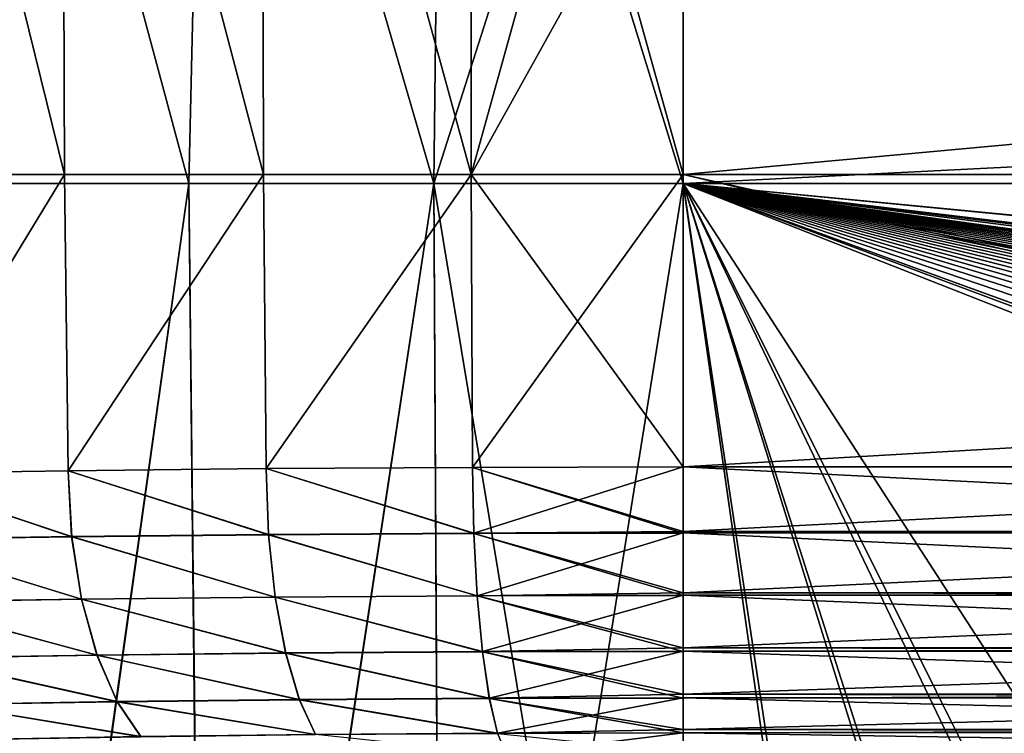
# Model space of a CAD drawing. Header units: metres. Extents: x -109 to 109, y -63 to 140.
# Tile 62 of 256: x -83.08 to -73.32, y 30.49 to 37.57. Entities that reach past the tile are written whole.
import ezdxf

# ---------------------------------------------------------------- set-up
doc = ezdxf.new("R2010")
doc.units = ezdxf.units.M
doc.layers.add('solid_502308_SW0001', color=7, linetype='CONTINUOUS')

msp = doc.modelspace()

# ---------------------------------------------------------------- linework, layer by layer
at = {"layer": 'solid_502308_SW0001'}
for points in [[(-84.516159, 43.663956, 12.492575), (-82.632729, 36.031166, 13.42881), (-84.48143, 36.031166, 12.419345)], [(-84.516159, 43.663956, 12.492575), (-82.657753, 43.635376, 13.505895), (-82.632729, 36.031166, 13.42881)], [(-84.516159, 43.663956, -12.492575), (-84.48143, 36.031166, -12.419345), (-82.632729, 36.031166, -13.42881)], [(-82.657753, 43.635376, -13.505895), (-84.516159, 43.663956, -12.492575), (-82.632729, 36.031166, -13.42881)], [(-83.735672, 35.943851, 16.658192), (-81.399994, 35.943851, 17.488295), (-83.4814, 43.676754, 16.85458)], [(-81.399994, 35.943851, -17.488295), (-83.735672, 35.943851, -16.658192), (-83.4814, 43.676754, -16.85458)], [(-81.399994, 35.943851, 17.488295), (-81.221703, 43.676754, 17.621641), (-83.4814, 43.676754, 16.85458)], [(-81.399994, 35.943851, -17.488295), (-83.4814, 43.676754, -16.85458), (-81.221703, 43.676754, -17.621641)], [(-82.657753, 43.635376, 13.505895), (-80.659187, 36.031166, 14.164903), (-82.632729, 36.031166, 13.42881)], [(-82.657753, 43.635376, 13.505895), (-80.675049, 43.614559, 14.244256), (-80.659187, 36.031166, 14.164903)], [(-82.657753, 43.635376, -13.505895), (-82.632729, 36.031166, -13.42881), (-80.659187, 36.031166, -14.164903)], [(-80.675049, 43.614559, -14.244256), (-82.657753, 43.635376, -13.505895), (-80.659187, 36.031166, -14.164903)], [(-81.399994, 35.943851, 17.488295), (-78.97303, 35.943851, 17.992622), (-81.221703, 43.676754, 17.621641)], [(-78.97303, 35.943851, -17.992622), (-81.399994, 35.943851, -17.488295), (-81.221703, 43.676754, -17.621641)], [(-78.97303, 35.943851, 17.992622), (-78.881226, 43.676754, 18.087193), (-81.221703, 43.676754, 17.621641)], [(-78.97303, 35.943851, -17.992622), (-81.221703, 43.676754, -17.621641), (-78.881226, 43.676754, -18.087193)], [(-78.97303, 35.943851, 17.992622), (-76.5, 35.943851, 18.161783), (-78.881226, 43.676754, 18.087193)], [(-78.97303, 35.943851, -17.992622), (-76.5, 43.676754, -18.243267), (-76.5, 35.943851, -18.161783)], [(-78.97303, 35.943851, -17.992622), (-78.881226, 43.676754, -18.087193), (-76.5, 43.676754, -18.243267)], [(-78.881226, 43.676754, 18.087193), (-76.5, 35.943851, 18.161783), (-76.5, 43.676754, 18.243267)], [(-76.5, 35.943851, 18.161783), (76.5, 35.943851, 18.161783), (76.5, 43.676754, 18.243267)], [(-76.5, 43.676754, 18.243267), (-76.5, 35.943851, 18.161783), (76.5, 43.676754, 18.243267)], [(-8.65567, 35.943851, -18.161783), (-76.5, 35.943851, -18.161783), (-76.5, 43.676754, -18.243267)], [(-8.14819, 36.622463, -18.178312), (-8.65567, 35.943851, -18.161783), (-76.5, 43.676754, -18.243267)], [(-7.587639, 37.257935, -18.192156), (-8.14819, 36.622463, -18.178312), (-76.5, 43.676754, -18.243267)], [(-6.977654, 37.846157, -18.203558), (-7.587639, 37.257935, -18.192156), (-76.5, 43.676754, -18.243267)], [(-80.675049, 43.614559, 14.244256), (-78.600983, 36.031166, 14.612639), (-80.659187, 36.031166, 14.164903)], [(-80.675049, 43.614559, 14.244256), (-78.608475, 43.601902, 14.693054), (-78.600983, 36.031166, 14.612639)], [(-80.675049, 43.614559, -14.244256), (-80.659187, 36.031166, -14.164903), (-78.600983, 36.031166, -14.612639)], [(-78.608475, 43.601902, -14.693054), (-80.675049, 43.614559, -14.244256), (-78.600983, 36.031166, -14.612639)], [(-78.608475, 43.601902, -14.693054), (-78.600983, 36.031166, -14.612639), (-76.5, 36.031166, -14.762904)], [(-76.5, 39.814106, -14.831658), (-78.608475, 43.601902, -14.693054), (-76.5, 36.031166, -14.762904)], [(-78.608475, 43.601902, 14.693054), (-76.5, 43.597656, 14.843587), (-78.600983, 36.031166, 14.612639)], [(-76.5, 43.597656, 14.843587), (-76.5, 39.814106, 14.831658), (-78.600983, 36.031166, 14.612639)], [(-24.708918, 40.928703, 14.841078), (-26.474442, 36.031166, 14.762904), (-76.5, 39.814106, 14.831658)], [(-24.227478, 40.842255, -14.840524), (-76.5, 36.031166, -14.762904), (-25.965277, 36.031166, -14.762904)], [(-24.227478, 40.842255, -14.840524), (-76.5, 39.814106, -14.831658), (-76.5, 36.031166, -14.762904)], [(-76.5, 39.814106, 14.831658), (-76.5, 36.031166, 14.762904), (-78.600983, 36.031166, 14.612639)], [(-76.5, 39.814106, 14.831658), (-26.474442, 36.031166, 14.762904), (-76.5, 36.031166, 14.762904)], [(-84.435265, 33.06823, 12.358537), (-84.48143, 36.031166, 12.419345), (-82.632729, 36.031166, 13.42881)], [(-84.435265, 33.06823, -12.358537), (-82.632729, 36.031166, -13.42881), (-84.48143, 36.031166, -12.419345)], [(-82.596069, 33.096142, 13.362663), (-84.435265, 33.06823, 12.358537), (-82.632729, 36.031166, 13.42881)], [(-84.435265, 33.06823, -12.358537), (-82.596069, 33.096142, -13.362663), (-82.632729, 36.031166, -13.42881)], [(-82.596069, 33.096142, 13.362663), (-82.632729, 36.031166, 13.42881), (-80.659187, 36.031166, 14.164903)], [(-82.596069, 33.096142, -13.362663), (-80.659187, 36.031166, -14.164903), (-82.632729, 36.031166, -13.42881)], [(-80.633331, 33.116482, 14.094459), (-82.596069, 33.096142, 13.362663), (-80.659187, 36.031166, 14.164903)], [(-82.596069, 33.096142, -13.362663), (-80.633331, 33.116482, -14.094459), (-80.659187, 36.031166, -14.164903)], [(-80.633331, 33.116482, 14.094459), (-80.659187, 36.031166, 14.164903), (-78.600983, 36.031166, 14.612639)], [(-80.633331, 33.116482, -14.094459), (-78.600983, 36.031166, -14.612639), (-80.659187, 36.031166, -14.164903)], [(-78.587006, 33.128841, 14.539324), (-80.633331, 33.116482, 14.094459), (-78.600983, 36.031166, 14.612639)], [(-80.633331, 33.116482, -14.094459), (-78.587006, 33.128841, -14.539324), (-78.600983, 36.031166, -14.612639)], [(-78.587006, 33.128841, 14.539324), (-78.600983, 36.031166, 14.612639), (-76.5, 36.031166, 14.762904)], [(-78.600983, 36.031166, -14.612639), (-76.5, 33.132992, -14.688454), (-76.5, 36.031166, -14.762904)], [(-78.587006, 33.128841, -14.539324), (-76.5, 33.132992, -14.688454), (-78.600983, 36.031166, -14.612639)], [(-78.587006, 33.128841, 14.539324), (-76.5, 36.031166, 14.762904), (-76.5, 33.132992, 14.688454)], [(-76.5, 33.132992, 14.688454), (-76.5, 36.031166, 14.762904), (-26.474442, 36.031166, 14.762904)], [(-64.086311, 33.132992, 14.688454), (-76.5, 33.132992, 14.688454), (-26.474442, 36.031166, 14.762904)], [(-76.5, 36.031166, -14.762904), (-63.055092, 33.043591, -14.686157), (-25.965277, 36.031166, -14.762904)], [(-76.5, 36.031166, -14.762904), (-64.086311, 33.132992, -14.688454), (-63.055092, 33.043591, -14.686157)], [(-76.5, 36.031166, -14.762904), (-76.5, 33.132992, -14.688454), (-64.086311, 33.132992, -14.688454)], [(-83.494225, 20.978491, 16.343645), (-81.399994, 35.943851, 17.488295), (-83.735672, 35.943851, 16.658192)], [(-83.507034, 20.978313, -16.338154), (-83.735672, 35.943851, -16.658192), (-81.399994, 35.943851, -17.488295)], [(-81.243042, 21.003897, -17.133614), (-83.507034, 20.978313, -16.338154), (-81.399994, 35.943851, -17.488295)], [(-83.494225, 20.978491, 16.343645), (-81.23439, 21.003975, 17.136007), (-81.399994, 35.943851, 17.488295)], [(-81.23439, 21.003975, 17.136007), (-78.97303, 35.943851, 17.992622), (-81.399994, 35.943851, 17.488295)], [(-81.243042, 21.003897, -17.133614), (-81.399994, 35.943851, -17.488295), (-78.97303, 35.943851, -17.992622)], [(-78.893188, 21.019562, -17.616585), (-81.243042, 21.003897, -17.133614), (-78.97303, 35.943851, -17.992622)], [(-81.23439, 21.003975, 17.136007), (-78.888527, 21.019583, 17.617218), (-78.97303, 35.943851, 17.992622)], [(-78.97303, 35.943851, 17.992622), (-76.5, 21.024673, 17.77853), (-76.5, 35.943851, 18.161783)], [(-78.888527, 21.019583, 17.617218), (-76.5, 21.024673, 17.77853), (-78.97303, 35.943851, 17.992622)], [(-78.893188, 21.019562, -17.616585), (-78.97303, 35.943851, -17.992622), (-76.5, 35.943851, -18.161783)], [(-78.893188, 21.019562, -17.616585), (-76.5, 35.943851, -18.161783), (-76.5, 21.024673, -17.77853)], [(69.468643, 21.833605, 17.799309), (76.5, 35.943851, 18.161783), (-76.5, 35.943851, 18.161783)], [(-74.387794, 21.149698, 17.78174), (-76.5, 35.943851, 18.161783), (-76.5, 21.024673, 17.77853)], [(67.435486, 21.949877, 17.802296), (69.468643, 21.833605, 17.799309), (-76.5, 35.943851, 18.161783)], [(40.900002, 21.949877, 17.802296), (67.435486, 21.949877, 17.802296), (-76.5, 35.943851, 18.161783)], [(38.606739, 21.79129, 17.798223), (40.900002, 21.949877, 17.802296), (-76.5, 35.943851, 18.161783)], [(36.353371, 21.317671, 17.786057), (38.606739, 21.79129, 17.798223), (-76.5, 35.943851, 18.161783)], [(34.18816, 20.53858, 17.766043), (36.353371, 21.317671, 17.786057), (-76.5, 35.943851, 18.161783)], [(31.215277, 20.53858, 17.766043), (34.18816, 20.53858, 17.766043), (-76.5, 35.943851, 18.161783)], [(28.242392, 20.53858, 17.766043), (31.215277, 20.53858, 17.766043), (-76.5, 35.943851, 18.161783)], [(25.269508, 20.53858, 17.766043), (28.242392, 20.53858, 17.766043), (-76.5, 35.943851, 18.161783)], [(22.296625, 20.53858, 17.766043), (25.269508, 20.53858, 17.766043), (-76.5, 35.943851, 18.161783)], [(19.323742, 20.53858, 17.766043), (22.296625, 20.53858, 17.766043), (-76.5, 35.943851, 18.161783)], [(16.350859, 20.53858, 17.766043), (19.323742, 20.53858, 17.766043), (-76.5, 35.943851, 18.161783)], [(13.377975, 20.53858, 17.766043), (16.350859, 20.53858, 17.766043), (-76.5, 35.943851, 18.161783)], [(10.405092, 20.53858, 17.766043), (13.377975, 20.53858, 17.766043), (-76.5, 35.943851, 18.161783)], [(7.432209, 20.53858, 17.766043), (10.405092, 20.53858, 17.766043), (-76.5, 35.943851, 18.161783)], [(4.459325, 20.53858, 17.766043), (7.432209, 20.53858, 17.766043), (-76.5, 35.943851, 18.161783)], [(1.486442, 20.53858, 17.766043), (4.459325, 20.53858, 17.766043), (-76.5, 35.943851, 18.161783)], [(-1.486442, 20.53858, 17.766043), (1.486442, 20.53858, 17.766043), (-76.5, 35.943851, 18.161783)], [(-4.459325, 20.53858, 17.766043), (-1.486442, 20.53858, 17.766043), (-76.5, 35.943851, 18.161783)], [(-7.432209, 20.53858, 17.766043), (-4.459325, 20.53858, 17.766043), (-76.5, 35.943851, 18.161783)], [(-10.405092, 20.53858, 17.766043), (-7.432209, 20.53858, 17.766043), (-76.5, 35.943851, 18.161783)], [(-13.377975, 20.53858, 17.766043), (-10.405092, 20.53858, 17.766043), (-76.5, 35.943851, 18.161783)], [(-16.350859, 20.53858, 17.766043), (-13.377975, 20.53858, 17.766043), (-76.5, 35.943851, 18.161783)], [(-19.323742, 20.53858, 17.766043), (-16.350859, 20.53858, 17.766043), (-76.5, 35.943851, 18.161783)], [(-22.296625, 20.53858, 17.766043), (-19.323742, 20.53858, 17.766043), (-76.5, 35.943851, 18.161783)], [(-25.269508, 20.53858, 17.766043), (-22.296625, 20.53858, 17.766043), (-76.5, 35.943851, 18.161783)], [(-28.242392, 20.53858, 17.766043), (-25.269508, 20.53858, 17.766043), (-76.5, 35.943851, 18.161783)], [(-31.215277, 20.53858, 17.766043), (-28.242392, 20.53858, 17.766043), (-76.5, 35.943851, 18.161783)], [(-34.18816, 20.53858, 17.766043), (-31.215277, 20.53858, 17.766043), (-76.5, 35.943851, 18.161783)], [(-36.351158, 21.317043, 17.786039), (-34.18816, 20.53858, 17.766043), (-76.5, 35.943851, 18.161783)], [(-38.604458, 21.790974, 17.798214), (-36.351158, 21.317043, 17.786039), (-76.5, 35.943851, 18.161783)], [(-40.900002, 21.949877, 17.802296), (-38.604458, 21.790974, 17.798214), (-76.5, 35.943851, 18.161783)], [(-67.435486, 21.949877, 17.802296), (-40.900002, 21.949877, 17.802296), (-76.5, 35.943851, 18.161783)], [(-69.471397, 21.833218, 17.799299), (-67.435486, 21.949877, 17.802296), (-76.5, 35.943851, 18.161783)], [(-69.726868, 21.805136, 17.798578), (-69.471397, 21.833218, 17.799299), (-76.5, 35.943851, 18.161783)], [(-71.898178, 21.501087, 17.790768), (-69.726868, 21.805136, 17.798578), (-76.5, 35.943851, 18.161783)], [(-72.024544, 21.482193, 17.790283), (-71.898178, 21.501087, 17.790768), (-76.5, 35.943851, 18.161783)], [(-74.272896, 21.162716, 17.782076), (-72.024544, 21.482193, 17.790283), (-76.5, 35.943851, 18.161783)], [(-74.387794, 21.149698, 17.78174), (-74.272896, 21.162716, 17.782076), (-76.5, 35.943851, 18.161783)], [(-76.5, 21.024673, -17.77853), (-76.5, 35.943851, -18.161783), (-8.65567, 35.943851, -18.161783)], [(-74.365692, 21.152267, -17.781807), (-76.5, 21.024673, -17.77853), (-8.65567, 35.943851, -18.161783)], [(-74.275269, 21.162558, -17.782072), (-74.365692, 21.152267, -17.781807), (-8.65567, 35.943851, -18.161783)], [(-72.027893, 21.481852, -17.790274), (-74.275269, 21.162558, -17.782072), (-8.65567, 35.943851, -18.161783)], [(-82.560791, 32.4412, -13.280167), (-82.596069, 33.096142, -13.362663), (-84.435265, 33.06823, -12.358537)], [(-82.561066, 32.443539, 13.280686), (-84.435265, 33.06823, 12.358537), (-82.596069, 33.096142, 13.362663)], [(-80.610596, 32.461571, -14.007689), (-80.633331, 33.116482, -14.094459), (-82.596069, 33.096142, -13.362663)], [(-80.610809, 32.464199, 14.008314), (-82.596069, 33.096142, 13.362663), (-80.633331, 33.116482, 14.094459)], [(-80.610596, 32.461571, -14.007689), (-82.596069, 33.096142, -13.362663), (-82.560791, 32.4412, -13.280167)], [(-82.561066, 32.443539, 13.280686), (-82.596069, 33.096142, 13.362663), (-80.610809, 32.464199, 14.008314)], [(-78.575897, 32.473965, -14.450236), (-78.587006, 33.128841, -14.539324), (-80.633331, 33.116482, -14.094459)], [(-78.576012, 32.476883, 14.45096), (-80.633331, 33.116482, 14.094459), (-78.587006, 33.128841, 14.539324)], [(-78.575897, 32.473965, -14.450236), (-80.633331, 33.116482, -14.094459), (-80.610596, 32.461571, -14.007689)], [(-80.610809, 32.464199, 14.008314), (-80.633331, 33.116482, 14.094459), (-78.576012, 32.476883, 14.45096)], [(-78.576012, 32.476883, 14.45096), (-78.587006, 33.128841, 14.539324), (-76.5, 33.132992, 14.688454)], [(-76.5, 32.492767, -14.602437), (-76.5, 33.132992, -14.688454), (-78.587006, 33.128841, -14.539324)], [(-76.5, 32.492767, -14.602437), (-78.587006, 33.128841, -14.539324), (-76.5, 32.478119, -14.59879)], [(-78.575897, 32.473965, -14.450236), (-76.5, 32.478119, -14.59879), (-78.587006, 33.128841, -14.539324)], [(-78.576012, 32.476883, 14.45096), (-76.5, 33.132992, 14.688454), (-76.5, 32.492767, 14.602437)], [(-64.086311, 32.492767, 14.602437), (-76.5, 33.132992, 14.688454), (-64.086311, 33.132992, 14.688454)], [(-76.5, 32.492767, 14.602437), (-76.5, 33.132992, 14.688454), (-64.086311, 32.492767, 14.602437)], [(-76.5, 32.492767, -14.602437), (-64.086311, 33.132992, -14.688454), (-76.5, 33.132992, -14.688454)], [(-76.5, 32.492767, -14.602437), (-64.086311, 32.492767, -14.602437), (-64.086311, 33.132992, -14.688454)], [(-82.560791, 32.4412, -13.280167), (-84.435265, 33.06823, -12.358537), (-84.387939, 32.413269, -12.282353)], [(-84.388252, 32.41531, 12.282764), (-84.435265, 33.06823, 12.358537), (-82.561066, 32.443539, 13.280686)], [(-84.388252, 32.41531, 12.282764), (-82.561066, 32.443539, 13.280686), (-82.462379, 31.82341, 13.072146)], [(-84.388252, 32.41531, 12.282764), (-82.462379, 31.82341, 13.072146), (-84.260223, 31.795198, 12.090752)], [(-82.560791, 32.4412, -13.280167), (-84.387939, 32.413269, -12.282353), (-82.461899, 31.82126, -13.071174)], [(-84.387939, 32.413269, -12.282353), (-84.259682, 31.793316, -12.089973), (-82.461899, 31.82126, -13.071174)], [(-82.561066, 32.443539, 13.280686), (-80.610809, 32.464199, 14.008314), (-80.543716, 31.844051, 13.787644)], [(-82.561066, 32.443539, 13.280686), (-80.543716, 31.844051, 13.787644), (-82.462379, 31.82341, 13.072146)], [(-80.610596, 32.461571, -14.007689), (-82.560791, 32.4412, -13.280167), (-80.54335, 31.841633, -13.786481)], [(-82.560791, 32.4412, -13.280167), (-82.461899, 31.82126, -13.071174), (-80.54335, 31.841633, -13.786481)], [(-80.610809, 32.464199, 14.008314), (-78.576012, 32.476883, 14.45096), (-78.542084, 31.856718, 14.222896)], [(-80.610809, 32.464199, 14.008314), (-78.542084, 31.856718, 14.222896), (-80.543716, 31.844051, 13.787644)], [(-78.575897, 32.473965, -14.450236), (-80.610596, 32.461571, -14.007689), (-78.541878, 31.854031, -14.221556)], [(-80.610596, 32.461571, -14.007689), (-80.54335, 31.841633, -13.786481), (-78.541878, 31.854031, -14.221556)], [(-78.576012, 32.476883, 14.45096), (-76.5, 32.492767, 14.602437), (-76.5, 32.481331, 14.599597)], [(-78.576012, 32.476883, 14.45096), (-76.5, 32.481331, 14.599597), (-78.542084, 31.856718, 14.222896)], [(-78.575897, 32.473965, -14.450236), (-76.5, 31.885799, -14.381358), (-76.5, 32.478119, -14.59879)], [(-78.575897, 32.473965, -14.450236), (-76.5, 31.858179, -14.367594), (-76.5, 31.885799, -14.381358)], [(-78.575897, 32.473965, -14.450236), (-78.541878, 31.854031, -14.221556), (-76.5, 31.858179, -14.367594)], [(-78.542084, 31.856718, 14.222896), (-76.5, 32.481331, 14.599597), (-76.5, 31.885799, 14.381358)], [(-76.5, 32.492767, 14.602437), (-64.086311, 32.492767, 14.602437), (-64.086311, 32.485275, 14.600581)], [(-76.5, 32.481331, 14.599597), (-76.5, 32.492767, 14.602437), (-64.086311, 32.485275, 14.600581)], [(-76.5, 32.478119, -14.59879), (-64.086311, 32.482079, -14.599785), (-64.086311, 32.492767, -14.602437)], [(-76.5, 32.492767, -14.602437), (-76.5, 32.478119, -14.59879), (-64.086311, 32.492767, -14.602437)], [(-76.5, 32.481331, 14.599597), (-64.086311, 32.485275, 14.600581), (-64.086311, 31.885799, 14.381358)], [(-76.5, 31.885799, -14.381358), (-64.086311, 31.885799, -14.381358), (-64.086311, 32.482079, -14.599785)], [(-76.5, 32.478119, -14.59879), (-76.5, 31.885799, -14.381358), (-64.086311, 32.482079, -14.599785)], [(-76.5, 31.885799, 14.381358), (-76.5, 32.481331, 14.599597), (-64.086311, 31.885799, 14.381358)], [(-84.260223, 31.795198, 12.090752), (-82.462379, 31.82341, 13.072146), (-82.309822, 31.26893, 12.74494)], [(-82.461899, 31.82126, -13.071174), (-84.259682, 31.793316, -12.089973), (-82.309166, 31.267071, -12.743561)], [(-82.462379, 31.82341, 13.072146), (-80.543716, 31.844051, 13.787644), (-80.440109, 31.289541, 13.441867)], [(-82.462379, 31.82341, 13.072146), (-80.440109, 31.289541, 13.441867), (-82.309822, 31.26893, 12.74494)], [(-80.54335, 31.841633, -13.786481), (-82.461899, 31.82126, -13.071174), (-80.439606, 31.287449, -13.440223)], [(-82.461899, 31.82126, -13.071174), (-82.309166, 31.267071, -12.743561), (-80.439606, 31.287449, -13.440223)], [(-80.543716, 31.844051, 13.787644), (-78.542084, 31.856718, 14.222896), (-78.489723, 31.302177, 13.865807)], [(-80.543716, 31.844051, 13.787644), (-78.489723, 31.302177, 13.865807), (-80.440109, 31.289541, 13.441867)], [(-78.541878, 31.854031, -14.221556), (-80.54335, 31.841633, -13.786481), (-78.489441, 31.29985, -13.863916)], [(-80.54335, 31.841633, -13.786481), (-80.439606, 31.287449, -13.440223), (-78.489441, 31.29985, -13.863916)], [(-78.542084, 31.856718, 14.222896), (-76.5, 31.885799, 14.381358), (-76.5, 31.861135, 14.369084)], [(-78.542084, 31.856718, 14.222896), (-76.5, 31.861135, 14.369084), (-78.489723, 31.302177, 13.865807)], [(-78.541878, 31.854031, -14.221556), (-76.5, 31.340229, -14.035469), (-76.5, 31.858179, -14.367594)], [(-78.541878, 31.854031, -14.221556), (-76.5, 31.303997, -14.006127), (-76.5, 31.340229, -14.035469)], [(-78.541878, 31.854031, -14.221556), (-78.489441, 31.29985, -13.863916), (-76.5, 31.303997, -14.006127)], [(-78.489723, 31.302177, 13.865807), (-76.5, 31.861135, 14.369084), (-76.5, 31.340229, 14.035469)], [(-76.5, 31.885799, 14.381358), (-64.086311, 31.885799, 14.381358), (-64.086311, 31.868427, 14.372743)], [(-76.5, 31.861135, 14.369084), (-76.5, 31.885799, 14.381358), (-64.086311, 31.868427, 14.372743)], [(-76.5, 31.858179, -14.367594), (-64.086311, 31.865484, -14.371269), (-64.086311, 31.885799, -14.381358)], [(-76.5, 31.885799, -14.381358), (-76.5, 31.858179, -14.367594), (-64.086311, 31.885799, -14.381358)], [(-76.5, 31.861135, 14.369084), (-64.086311, 31.868427, 14.372743), (-64.086311, 31.340229, 14.035469)], [(-76.5, 31.340229, -14.035469), (-64.086311, 31.340229, -14.035469), (-64.086311, 31.865484, -14.371269)], [(-76.5, 31.858179, -14.367594), (-76.5, 31.340229, -14.035469), (-64.086311, 31.865484, -14.371269)], [(-76.5, 31.340229, 14.035469), (-76.5, 31.861135, 14.369084), (-64.086311, 31.340229, 14.035469)], [(-84.260223, 31.795198, 12.090752), (-82.309822, 31.26893, 12.74494), (-84.062065, 31.240744, 11.788915)], [(-84.259682, 31.793316, -12.089973), (-84.06131, 31.239117, -11.787807), (-82.309166, 31.267071, -12.743561)], [(-78.489723, 31.302177, 13.865807), (-76.5, 31.340229, 14.035469), (-76.5, 31.306555, 14.00823)], [(-76.5, 31.340229, 14.035469), (-64.086311, 31.340229, 14.035469), (-64.086311, 31.31604, 14.015985)], [(-76.5, 31.306555, 14.00823), (-76.5, 31.340229, 14.035469), (-64.086311, 31.31604, 14.015985)], [(-76.5, 31.303997, -14.006127), (-64.086311, 31.31349, -14.013905), (-64.086311, 31.340229, -14.035469)], [(-76.5, 31.340229, -14.035469), (-76.5, 31.303997, -14.006127), (-64.086311, 31.340229, -14.035469)], [(-84.062065, 31.240744, 11.788915), (-82.309822, 31.26893, 12.74494), (-82.110832, 30.80707, 12.314981)], [(-84.062065, 31.240744, 11.788915), (-82.110832, 30.80707, 12.314981), (-83.803406, 30.778915, 11.39193)], [(-82.309166, 31.267071, -12.743561), (-84.06131, 31.239117, -11.787807), (-82.110023, 30.80559, -12.313262)], [(-84.06131, 31.239117, -11.787807), (-83.802483, 30.777622, -11.390547), (-82.110023, 30.80559, -12.313262)], [(-82.309822, 31.26893, 12.74494), (-80.440109, 31.289541, 13.441867), (-80.305023, 30.827641, 12.987801)], [(-82.309822, 31.26893, 12.74494), (-80.305023, 30.827641, 12.987801), (-82.110832, 30.80707, 12.314981)], [(-80.439606, 31.287449, -13.440223), (-82.309166, 31.267071, -12.743561), (-80.304405, 30.825975, -12.985755)], [(-82.309166, 31.267071, -12.743561), (-82.110023, 30.80559, -12.313262), (-80.304405, 30.825975, -12.985755)], [(-80.440109, 31.289541, 13.441867), (-78.489723, 31.302177, 13.865807), (-78.421463, 30.840235, 13.397063)], [(-80.440109, 31.289541, 13.441867), (-78.421463, 30.840235, 13.397063), (-80.305023, 30.827641, 12.987801)], [(-78.489441, 31.29985, -13.863916), (-80.439606, 31.287449, -13.440223), (-78.42112, 30.838385, -13.394713)], [(-80.439606, 31.287449, -13.440223), (-80.304405, 30.825975, -12.985755), (-78.42112, 30.838385, -13.394713)], [(-78.489723, 31.302177, 13.865807), (-76.5, 31.306555, 14.00823), (-78.421463, 30.840235, 13.397063)], [(-78.489441, 31.29985, -13.863916), (-76.5, 30.881353, -13.580806), (-76.5, 31.303997, -14.006127)], [(-78.489441, 31.29985, -13.863916), (-76.5, 30.842527, -13.531973), (-76.5, 30.881353, -13.580806)], [(-78.489441, 31.29985, -13.863916), (-78.42112, 30.838385, -13.394713), (-76.5, 30.842527, -13.531973)], [(-78.421463, 30.840235, 13.397063), (-76.5, 31.306555, 14.00823), (-76.5, 30.881353, 13.580806)], [(-76.5, 31.306555, 14.00823), (-64.086311, 31.31604, 14.015985), (-64.086311, 30.881353, 13.580806)], [(-76.5, 30.881353, -13.580806), (-64.086311, 30.881353, -13.580806), (-64.086311, 31.31349, -14.013905)], [(-76.5, 31.303997, -14.006127), (-76.5, 30.881353, -13.580806), (-64.086311, 31.31349, -14.013905)], [(-76.5, 30.881353, 13.580806), (-76.5, 31.306555, 14.00823), (-64.086311, 30.881353, 13.580806)], [(-80.305023, 30.827641, 12.987801), (-78.421463, 30.840235, 13.397063), (-78.340645, 30.493361, 12.839465)], [(-78.42112, 30.838385, -13.394713), (-80.304405, 30.825975, -12.985755), (-78.340248, 30.492077, -12.836771)], [(-78.421463, 30.840235, 13.397063), (-76.5, 30.881353, 13.580806), (-76.5, 30.844563, 13.534585)], [(-78.421463, 30.840235, 13.397063), (-76.5, 30.844563, 13.534585), (-78.340645, 30.493361, 12.839465)], [(-78.42112, 30.838385, -13.394713), (-76.5, 30.530447, -13.038449), (-76.5, 30.842527, -13.531973)], [(-78.42112, 30.838385, -13.394713), (-76.5, 30.496218, -12.968194), (-76.5, 30.530447, -13.038449)], [(-78.42112, 30.838385, -13.394713), (-78.340248, 30.492077, -12.836771), (-76.5, 30.496218, -12.968194)], [(-78.340645, 30.493361, 12.839465), (-76.5, 30.844563, 13.534585), (-76.5, 30.530447, 13.038449)], [(-76.5, 30.881353, 13.580806), (-64.086311, 30.881353, 13.580806), (-64.086311, 30.85465, 13.547445)], [(-76.5, 30.844563, 13.534585), (-76.5, 30.881353, 13.580806), (-64.086311, 30.85465, 13.547445)], [(-76.5, 30.842527, -13.531973), (-64.086311, 30.852613, -13.544861), (-64.086311, 30.881353, -13.580806)], [(-76.5, 30.881353, -13.580806), (-76.5, 30.842527, -13.531973), (-64.086311, 30.881353, -13.580806)], [(-76.5, 30.844563, 13.534585), (-64.086311, 30.85465, 13.547445), (-64.086311, 30.530447, 13.038449)], [(-76.5, 30.530447, -13.038449), (-64.086311, 30.530447, -13.038449), (-64.086311, 30.852613, -13.544861)], [(-76.5, 30.842527, -13.531973), (-76.5, 30.530447, -13.038449), (-64.086311, 30.852613, -13.544861)], [(-76.5, 30.530447, 13.038449), (-76.5, 30.844563, 13.534585), (-64.086311, 30.530447, 13.038449)], [(-83.803406, 30.778915, 11.39193), (-82.110832, 30.80707, 12.314981), (-81.875084, 30.460289, 11.803178)], [(-83.803406, 30.778915, 11.39193), (-81.875084, 30.460289, 11.803178), (-83.496841, 30.432177, 10.919104)], [(-82.110023, 30.80559, -12.313262), (-83.802483, 30.777622, -11.390547), (-81.874161, 30.459263, -11.801205)], [(-83.802483, 30.777622, -11.390547), (-83.495789, 30.431278, -10.917513), (-81.874161, 30.459263, -11.801205)], [(-82.110832, 30.80707, 12.314981), (-80.305023, 30.827641, 12.987801), (-80.145042, 30.480816, 12.44753)], [(-82.110832, 30.80707, 12.314981), (-80.145042, 30.480816, 12.44753), (-81.875084, 30.460289, 11.803178)], [(-80.304405, 30.825975, -12.985755), (-82.110023, 30.80559, -12.313262), (-80.144333, 30.47966, -12.445184)], [(-82.110023, 30.80559, -12.313262), (-81.874161, 30.459263, -11.801205), (-80.144333, 30.47966, -12.445184)], [(-80.305023, 30.827641, 12.987801), (-78.340645, 30.493361, 12.839465), (-80.145042, 30.480816, 12.44753)], [(-80.304405, 30.825975, -12.985755), (-80.144333, 30.47966, -12.445184), (-78.340248, 30.492077, -12.836771)], [(-80.145042, 30.480816, 12.44753), (-78.340645, 30.493361, 12.839465), (-78.251183, 30.278427, 12.220134)], [(-78.340645, 30.493361, 12.839465), (-76.5, 30.530447, 13.038449), (-76.5, 30.497631, 12.971189)], [(-78.340645, 30.493361, 12.839465), (-76.5, 30.497631, 12.971189), (-78.251183, 30.278427, 12.220134)], [(-78.340248, 30.492077, -12.836771), (-76.5, 30.30378, -12.433546), (-76.5, 30.496218, -12.968194)], [(-78.251183, 30.278427, 12.220134), (-76.5, 30.497631, 12.971189), (-76.5, 30.30378, 12.433546)], [(-76.5, 30.530447, 13.038449), (-64.086311, 30.530447, 13.038449), (-64.086311, 30.506426, 12.989639)], [(-76.5, 30.497631, 12.971189), (-76.5, 30.530447, 13.038449), (-64.086311, 30.506426, 12.989639)], [(-76.5, 30.496218, -12.968194), (-64.086311, 30.505001, -12.986672), (-64.086311, 30.530447, -13.038449)], [(-76.5, 30.530447, -13.038449), (-76.5, 30.496218, -12.968194), (-64.086311, 30.530447, -13.038449)], [(-76.5, 30.497631, 12.971189), (-64.086311, 30.506426, 12.989639), (-64.086311, 30.30378, 12.433546)], [(-76.5, 30.30378, -12.433546), (-64.086311, 30.30378, -12.433546), (-64.086311, 30.505001, -12.986672)], [(-76.5, 30.496218, -12.968194), (-76.5, 30.30378, -12.433546), (-64.086311, 30.505001, -12.986672)], [(-76.5, 30.30378, 12.433546), (-76.5, 30.497631, 12.971189), (-64.086311, 30.30378, 12.433546)]]:
    msp.add_3dface(points, dxfattribs=at)

doc.saveas('drawing.dxf')
